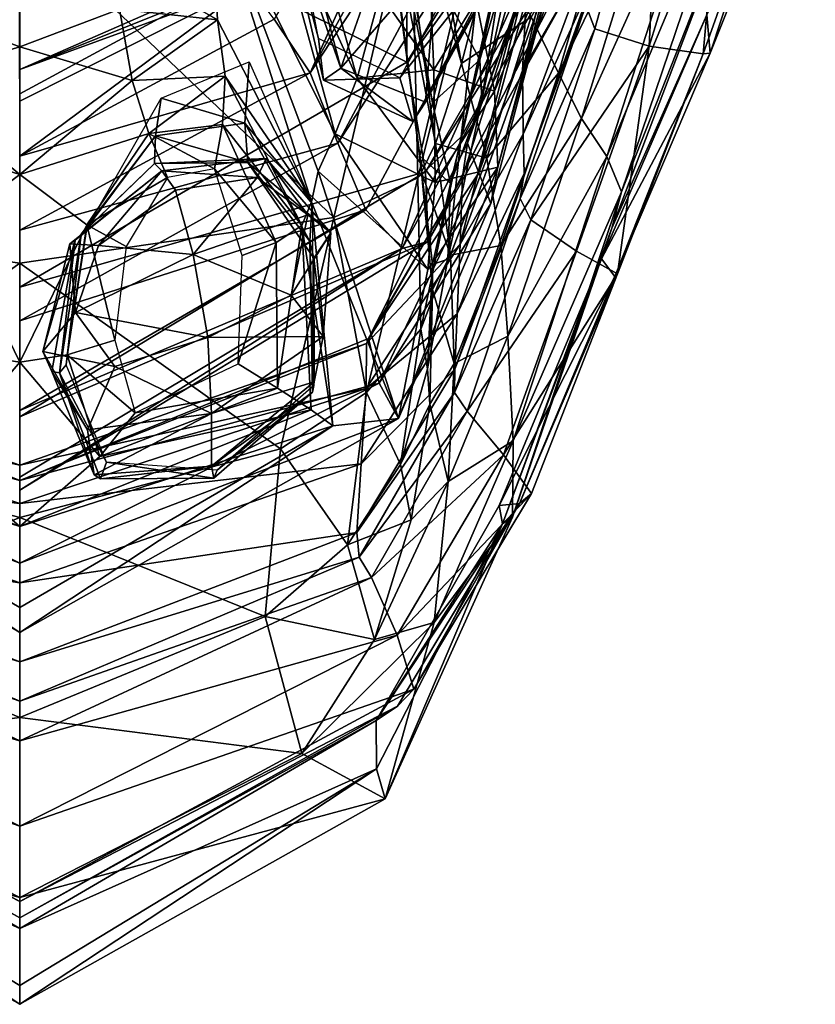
# Model space of a CAD drawing. Extents: x -76 to 76, y -20 to 79.
# Tile 7 of 175: x 0.001 to 0.506, y -19.713 to -19.088. Entities that reach past the tile are written whole.
import ezdxf

# ---------------------------------------------------------------- set-up
doc = ezdxf.new("R2010")
doc.units = 0

msp = doc.modelspace()

# ---------------------------------------------------------------- linework, layer by layer
for points in [[(0.24701, -19.11498, 25.34969), (0.49085, -18.72346, 25.36714), (0.50181, -18.76274, 25.45153)], [(0.24701, -19.11498, 25.34969), (0.24739, -18.90761, 25.17709), (0.49085, -18.72346, 25.36714)], [(0.25881, -19.18445, 25.43237), (0.24701, -19.11498, 25.34969), (0.50181, -18.76274, 25.45153)], [(0.25881, -19.18445, 25.43237), (0.50181, -18.76274, 25.45153), (0.50474, -18.79358, 25.51936)], [(0.18547, -19.1217, 25.56195), (0.37135, -18.78156, 25.58648), (0.32795, -18.80592, 25.4995)], [(0.40342, -18.79129, 25.61459), (0.37135, -18.78156, 25.58648), (0.18547, -19.1217, 25.56195)], [(0.20316, -19.16637, 25.58727), (0.40342, -18.79129, 25.61459), (0.18547, -19.1217, 25.56195)], [(0.40342, -18.79129, 25.61459), (0.20316, -19.16637, 25.58727), (0.43461, -18.81013, 25.60864)], [(0.26048, -19.22887, 25.50017), (0.25881, -19.18445, 25.43237), (0.50474, -18.79358, 25.51936)], [(0.26048, -19.22887, 25.50017), (0.50474, -18.79358, 25.51936), (0.47536, -18.81013, 25.57444)], [(0.16271, -19.08762, 25.47392), (0.18547, -19.1217, 25.56195), (0.32795, -18.80592, 25.4995)], [(0.20316, -19.16637, 25.58727), (0.22093, -19.20877, 25.57932), (0.43461, -18.81013, 25.60864)], [(0.22093, -19.20877, 25.57932), (0.24395, -19.23324, 25.54949), (0.43461, -18.81013, 25.60864)], [(0.24395, -19.23324, 25.54949), (0.26048, -19.22887, 25.50017), (0.47536, -18.81013, 25.57444)], [(0.24395, -19.23324, 25.54949), (0.47536, -18.81013, 25.57444), (0.43461, -18.81013, 25.60864)], [(0.24739, -18.90761, 25.17709), (0.24701, -19.11498, 25.34969), (0.00109, -18.99346, 25.1182)], [(0.36497, -18.92974, 26.14455), (0.36002, -19.01009, 26.09459), (0.32044, -19.12018, 26.10583)], [(0.32363, -19.05867, 26.14615), (0.36497, -18.92974, 26.14455), (0.32044, -19.12018, 26.10583)], [(0.28171, -19.11573, 26.46018), (0.2502, -18.94066, 26.49992), (0.23549, -18.94792, 26.50888)], [(0.28171, -19.11573, 26.46018), (0.30102, -19.041, 26.4601), (0.2502, -18.94066, 26.49992)], [(0.36623, -19.09381, 25.65474), (0.36067, -19.07863, 25.72214), (0.40835, -18.94311, 25.67878)], [(0.40089, -19.10475, 25.65613), (0.36623, -19.09381, 25.65474), (0.40835, -18.94311, 25.67878)], [(0.44951, -18.94776, 25.67557), (0.40089, -19.10475, 25.65613), (0.40835, -18.94311, 25.67878)], [(0.43947, -19.10907, 25.83628), (0.50631, -18.94204, 25.85011), (0.43733, -19.08482, 26.00727)], [(0.50631, -18.94204, 25.85011), (0.43947, -19.10907, 25.83628), (0.49373, -18.94487, 25.7089)], [(0.26517, -19.16665, 26.46894), (0.23549, -18.94792, 26.50888), (0.23231, -18.99534, 26.50896)], [(0.26517, -19.16665, 26.46894), (0.28171, -19.11573, 26.46018), (0.23549, -18.94792, 26.50888)], [(0.40089, -19.10475, 25.65613), (0.44951, -18.94776, 25.67557), (0.43514, -19.10958, 25.69271)], [(0.43947, -19.10907, 25.83628), (0.43514, -19.10958, 25.69271), (0.49373, -18.94487, 25.7089)], [(0.44951, -18.94776, 25.67557), (0.49373, -18.94487, 25.7089), (0.43514, -19.10958, 25.69271)], [(0.26314, -19.14067, 26.50627), (0.25527, -19.17444, 26.49152), (0.22639, -18.95634, 26.51658)], [(0.23231, -18.99534, 26.50896), (0.22639, -18.95634, 26.51658), (0.25527, -19.17444, 26.49152)], [(0.23419, -18.97014, 26.52008), (0.26314, -19.14067, 26.50627), (0.22639, -18.95634, 26.51658)], [(0.4403, -18.9683, 26.29217), (0.40773, -18.98828, 26.34442), (0.35775, -19.15065, 26.30063)], [(0.3739, -19.17491, 26.23984), (0.4403, -18.9683, 26.29217), (0.35775, -19.15065, 26.30063)], [(0.4403, -18.9683, 26.29217), (0.3739, -19.17491, 26.23984), (0.46093, -18.96772, 26.22832)], [(0.3739, -19.17491, 26.23984), (0.38321, -19.19729, 26.17482), (0.46093, -18.96772, 26.22832)], [(0.45221, -19.02215, 26.12331), (0.46093, -18.96772, 26.22832), (0.38321, -19.19729, 26.17482)], [(0.26314, -19.14067, 26.50627), (0.23419, -18.97014, 26.52008), (0.27709, -19.08275, 26.51908)], [(0.19088, -19.0998, 26.14492), (0.16893, -18.9843, 26.1425), (0.1678, -19.01287, 26.05367)], [(0.24701, -19.11498, 25.34969), (0.0011, -19.25788, 25.34093), (0.00109, -18.99346, 25.1182)], [(0.15628, -18.99616, 26.05001), (0.17788, -18.99149, 26.06011), (0.2154, -19.12505, 26.05976)], [(0.23002, -19.07157, 26.09431), (0.2154, -19.12505, 26.05976), (0.17788, -18.99149, 26.06011)], [(0.34332, -19.12188, 26.36303), (0.38061, -18.99223, 26.3903), (0.32596, -19.08619, 26.41712)], [(0.38061, -18.99223, 26.3903), (0.34332, -19.12188, 26.36303), (0.40773, -18.98828, 26.34442)], [(0.34332, -19.12188, 26.36303), (0.35775, -19.15065, 26.30063), (0.40773, -18.98828, 26.34442)], [(0.15628, -18.99616, 26.05001), (0.20133, -19.16031, 26.04972), (0.12214, -19.00183, 26.0627)], [(0.20133, -19.16031, 26.04972), (0.15628, -18.99616, 26.05001), (0.2154, -19.12505, 26.05976)], [(0.25616, -19.18471, 26.47817), (0.26517, -19.16665, 26.46894), (0.23231, -18.99534, 26.50896)], [(0.25616, -19.18471, 26.47817), (0.23231, -18.99534, 26.50896), (0.25527, -19.17444, 26.49152)], [(0.32278, -19.02359, 26.04969), (0.31187, -18.99608, 26.14326), (0.24259, -19.12492, 26.14623)], [(0.00116, -19.0236, 26.64073), (-0.24739, -19.00504, 26.62704), (-0.19834, -19.2135, 26.55992)], [(0.24971, -19.00502, 26.62703), (0.00116, -19.0236, 26.64073), (0.20067, -19.21348, 26.55991)], [(0.06091, -19.05015, 26.07547), (0.12214, -19.00183, 26.0627), (0.12661, -19.08803, 26.05135)], [(0.1865, -19.20368, 26.0505), (0.12661, -19.08803, 26.05135), (0.12214, -19.00183, 26.0627)], [(0.20133, -19.16031, 26.04972), (0.19073, -19.18423, 26.05102), (0.12214, -19.00183, 26.0627)], [(0.19073, -19.18423, 26.05102), (0.1865, -19.20368, 26.0505), (0.12214, -19.00183, 26.0627)], [(0.24971, -19.00502, 26.62703), (0.20067, -19.21348, 26.55991), (0.25394, -19.1884, 26.56062)], [(0.29841, -19.00989, 26.61135), (0.24971, -19.00502, 26.62703), (0.25394, -19.1884, 26.56062)], [(0.19399, -19.12638, 26.05883), (0.19088, -19.0998, 26.14492), (0.1678, -19.01287, 26.05367)], [(0.19399, -19.12638, 26.05883), (0.1678, -19.01287, 26.05367), (0.20497, -19.11865, 25.95016)], [(0.1678, -19.01287, 26.05367), (0.17882, -19.01853, 25.94569), (0.20497, -19.11865, 25.95016)], [(0.29841, -19.00989, 26.61135), (0.25394, -19.1884, 26.56062), (0.28144, -19.16238, 26.55521)], [(0.31294, -19.01919, 26.58806), (0.29841, -19.00989, 26.61135), (0.28144, -19.16238, 26.55521)], [(0.30268, -19.13322, 26.06051), (0.29097, -19.07603, 26.09491), (0.3345, -19.01295, 26.06042)], [(0.30268, -19.13322, 26.06051), (0.3345, -19.01295, 26.06042), (0.3419, -19.04058, 26.04776)], [(0.36002, -19.01009, 26.09459), (0.36289, -19.04672, 25.95065), (0.32044, -19.12018, 26.10583)], [(0.23172, -19.04231, 25.79635), (0.20497, -19.11865, 25.95016), (0.17882, -19.01853, 25.94569)], [(0.31469, -19.01605, 26.54081), (0.29324, -19.11338, 26.52679), (0.27709, -19.08275, 26.51908)], [(0.31294, -19.01919, 26.58806), (0.28144, -19.16238, 26.55521), (0.29462, -19.13875, 26.53984)], [(0.28546, -19.16633, 26.13386), (0.32915, -19.01483, 26.13978), (0.32363, -19.05867, 26.14615)], [(0.3357, -19.02698, 26.10461), (0.32915, -19.01483, 26.13978), (0.28546, -19.16633, 26.13386)], [(0.31469, -19.01605, 26.54081), (0.31961, -19.02198, 26.561), (0.29324, -19.11338, 26.52679)], [(0.31961, -19.02198, 26.561), (0.31294, -19.01919, 26.58806), (0.29462, -19.13875, 26.53984)], [(0.00117, -19.24253, 26.56891), (0.00116, -19.0236, 26.64073), (-0.19834, -19.2135, 26.55992)], [(0.00116, -19.0236, 26.64073), (0.00117, -19.24253, 26.56891), (0.20067, -19.21348, 26.55991)], [(0.2508, -19.15255, 26.05991), (0.32278, -19.02359, 26.04969), (0.24259, -19.12492, 26.14623)], [(0.32278, -19.02359, 26.04969), (0.2508, -19.15255, 26.05991), (0.25872, -19.14034, 25.95181)], [(0.32408, -19.02149, 25.94225), (0.32278, -19.02359, 26.04969), (0.25872, -19.14034, 25.95181)], [(0.32408, -19.02149, 25.94225), (0.25872, -19.14034, 25.95181), (0.26604, -19.04843, 25.80012)], [(0.31961, -19.02198, 26.561), (0.29462, -19.13875, 26.53984), (0.29324, -19.11338, 26.52679)], [(0.45221, -19.02215, 26.12331), (0.37708, -19.22031, 26.08531), (0.43733, -19.08482, 26.00727)], [(0.37708, -19.22031, 26.08531), (0.45221, -19.02215, 26.12331), (0.38321, -19.19729, 26.17482)], [(0.29266, -19.18519, 26.10196), (0.3357, -19.02698, 26.10461), (0.28546, -19.16633, 26.13386)], [(0.3357, -19.02698, 26.10461), (0.29266, -19.18519, 26.10196), (0.34078, -19.0514, 26.07347)], [(0.23172, -19.04231, 25.79635), (0.26604, -19.04843, 25.80012), (0.20497, -19.11865, 25.95016)], [(0.26418, -19.11981, 26.09471), (0.23002, -19.07157, 26.09431), (0.26068, -19.04027, 26.14114)], [(0.29097, -19.07603, 26.09491), (0.26418, -19.11981, 26.09471), (0.26068, -19.04027, 26.14114)], [(0.30102, -19.041, 26.4601), (0.28171, -19.11573, 26.46018), (0.32596, -19.08619, 26.41712)], [(0.30471, -19.18152, 26.04932), (0.30268, -19.13322, 26.06051), (0.3419, -19.04058, 26.04776)], [(0.30471, -19.18152, 26.04932), (0.3419, -19.04058, 26.04776), (0.34078, -19.0514, 26.07347)], [(0.06443, -19.08128, 26.05151), (0.06091, -19.05015, 26.07547), (0.12661, -19.08803, 26.05135)], [(0.26604, -19.04843, 25.80012), (0.25872, -19.14034, 25.95181), (0.20497, -19.11865, 25.95016)], [(0.36289, -19.04672, 25.95065), (0.32089, -19.1607, 25.96161), (0.32044, -19.12018, 26.10583)], [(0.36289, -19.04672, 25.95065), (0.36572, -19.0616, 25.81586), (0.32089, -19.1607, 25.96161)], [(0.14953, -19.05974, 25.40314), (0.15152, -19.05342, 25.43361), (0.0011, -19.1195, 25.39361)], [(0.15152, -19.05342, 25.43361), (0.00111, -19.13502, 25.46293), (0.0011, -19.1195, 25.39361)], [(0.00111, -19.07753, 25.45263), (0.00111, -19.13502, 25.46293), (0.15152, -19.05342, 25.43361)], [(0.29266, -19.18519, 26.10196), (0.30028, -19.20457, 26.07411), (0.34078, -19.0514, 26.07347)], [(0.30028, -19.20457, 26.07411), (0.30471, -19.18152, 26.04932), (0.34078, -19.0514, 26.07347)], [(0.14953, -19.05974, 25.40314), (0.0011, -19.1195, 25.39361), (0.14676, -19.06622, 25.39625)], [(0.28229, -19.18771, 26.14907), (0.32363, -19.05867, 26.14615), (0.28086, -19.2304, 26.1192)], [(0.32363, -19.05867, 26.14615), (0.32044, -19.12018, 26.10583), (0.28086, -19.2304, 26.1192)], [(0.28229, -19.18771, 26.14907), (0.28546, -19.16633, 26.13386), (0.32363, -19.05867, 26.14615)], [(0.36572, -19.0616, 25.81586), (0.32152, -19.1856, 25.82488), (0.32089, -19.1607, 25.96161)], [(0.36572, -19.0616, 25.81586), (0.36067, -19.07863, 25.72214), (0.32152, -19.1856, 25.82488)], [(0.14676, -19.06622, 25.39625), (0.0011, -19.13977, 25.37326), (0.00111, -19.1747, 25.45685)], [(0.0011, -19.1195, 25.39361), (0.0011, -19.13977, 25.37326), (0.14676, -19.06622, 25.39625)], [(0.16271, -19.08762, 25.47392), (0.14676, -19.06622, 25.39625), (0.00111, -19.1747, 25.45685)], [(0.00111, -19.10513, 26.05142), (-0.0622, -19.08128, 26.05151), (0.00111, -19.07328, 26.0747)], [(0.06443, -19.08128, 26.05151), (0.00111, -19.10513, 26.05142), (0.00111, -19.07328, 26.0747)], [(0.23002, -19.07157, 26.09431), (0.26418, -19.11981, 26.09471), (0.2154, -19.12505, 26.05976)], [(-0.0622, -19.08128, 26.05151), (0.00111, -19.10513, 26.05142), (-0.07029, -19.12648, 26.06414)], [(0.06443, -19.08128, 26.05151), (0.07252, -19.12648, 26.06414), (0.00111, -19.10513, 26.05142)], [(0.06443, -19.08128, 26.05151), (0.12661, -19.08803, 26.05135), (0.07252, -19.12648, 26.06414)], [(0.29097, -19.07603, 26.09491), (0.30268, -19.13322, 26.06051), (0.26418, -19.11981, 26.09471)], [(0.36067, -19.07863, 25.72214), (0.36623, -19.09381, 25.65474), (0.31891, -19.20151, 25.71304)], [(0.36067, -19.07863, 25.72214), (0.31891, -19.20151, 25.71304), (0.32152, -19.1856, 25.82488)], [(0.16271, -19.08762, 25.47392), (0.00111, -19.1747, 25.45685), (0.18547, -19.1217, 25.56195)], [(0.12661, -19.08803, 26.05135), (0.13155, -19.12387, 26.06326), (0.07252, -19.12648, 26.06414)], [(0.12661, -19.08803, 26.05135), (0.1865, -19.20368, 26.0505), (0.13155, -19.12387, 26.06326)], [(0.26314, -19.14067, 26.50627), (0.27709, -19.08275, 26.51908), (0.29324, -19.11338, 26.52679)], [(0.28171, -19.11573, 26.46018), (0.29773, -19.17591, 26.41795), (0.32596, -19.08619, 26.41712)], [(0.34332, -19.12188, 26.36303), (0.32596, -19.08619, 26.41712), (0.29773, -19.17591, 26.41795)], [(0.43947, -19.10907, 25.83628), (0.43733, -19.08482, 26.00727), (0.37061, -19.23985, 25.98656)], [(0.37708, -19.22031, 26.08531), (0.37061, -19.23985, 25.98656), (0.43733, -19.08482, 26.00727)], [(0.36623, -19.09381, 25.65474), (0.32572, -19.21513, 25.63364), (0.31891, -19.20151, 25.71304)], [(0.36623, -19.09381, 25.65474), (0.40089, -19.10475, 25.65613), (0.32572, -19.21513, 25.63364)], [(0.19088, -19.0998, 26.14492), (0.19399, -19.12638, 26.05883), (0.24259, -19.12492, 26.14623)], [(0.00111, -19.10513, 26.05142), (0.00112, -19.18615, 26.06355), (-0.07029, -19.12648, 26.06414)], [(0.07252, -19.12648, 26.06414), (0.00112, -19.18615, 26.06355), (0.00111, -19.10513, 26.05142)], [(0.40089, -19.10475, 25.65613), (0.35464, -19.23489, 25.63859), (0.32572, -19.21513, 25.63364)], [(0.35464, -19.23489, 25.63859), (0.40089, -19.10475, 25.65613), (0.38071, -19.24945, 25.67728)], [(0.40089, -19.10475, 25.65613), (0.43514, -19.10958, 25.69271), (0.38071, -19.24945, 25.67728)], [(0.37892, -19.25094, 25.82046), (0.43947, -19.10907, 25.83628), (0.37061, -19.23985, 25.98656)], [(0.43947, -19.10907, 25.83628), (0.37892, -19.25094, 25.82046), (0.43514, -19.10958, 25.69271)], [(0.37892, -19.25094, 25.82046), (0.38071, -19.24945, 25.67728), (0.43514, -19.10958, 25.69271)], [(0.24701, -19.11498, 25.34969), (0.25881, -19.18445, 25.43237), (0.0011, -19.25788, 25.34093)], [(0.09091, -19.1377, 26.14056), (0.14678, -19.11462, 26.14145), (0.14403, -19.15361, 26.06446)], [(0.14403, -19.15361, 26.06446), (0.14678, -19.11462, 26.14145), (0.18689, -19.20459, 26.14827)], [(0.19399, -19.12638, 26.05883), (0.20497, -19.11865, 25.95016), (0.2508, -19.15255, 26.05991)], [(0.20497, -19.11865, 25.95016), (0.25872, -19.14034, 25.95181), (0.2508, -19.15255, 26.05991)], [(0.27463, -19.19192, 26.50366), (0.26314, -19.14067, 26.50627), (0.29324, -19.11338, 26.52679)], [(0.28171, -19.11573, 26.46018), (0.26517, -19.16665, 26.46894), (0.29773, -19.17591, 26.41795)], [(0.27463, -19.19192, 26.50366), (0.29324, -19.11338, 26.52679), (0.29462, -19.13875, 26.53984)], [(0.20316, -19.16637, 25.58727), (0.18547, -19.1217, 25.56195), (0.00111, -19.22159, 25.55307)], [(0.00111, -19.1747, 25.45685), (0.00111, -19.22159, 25.55307), (0.18547, -19.1217, 25.56195)], [(0.08315, -19.1602, 26.09826), (0.07252, -19.12648, 26.06414), (0.13155, -19.12387, 26.06326)], [(0.12986, -19.15453, 26.09752), (0.08315, -19.1602, 26.09826), (0.13155, -19.12387, 26.06326)], [(0.12986, -19.15453, 26.09752), (0.13155, -19.12387, 26.06326), (0.18034, -19.21871, 26.06115)], [(0.1865, -19.20368, 26.0505), (0.18034, -19.21871, 26.06115), (0.13155, -19.12387, 26.06326)], [(0.19399, -19.12638, 26.05883), (0.2508, -19.15255, 26.05991), (0.24259, -19.12492, 26.14623)], [(0.20133, -19.16031, 26.04972), (0.2154, -19.12505, 26.05976), (0.26495, -19.19131, 26.06037)], [(0.26418, -19.11981, 26.09471), (0.26495, -19.19131, 26.06037), (0.2154, -19.12505, 26.05976)], [(0.30268, -19.13322, 26.06051), (0.26495, -19.19131, 26.06037), (0.26418, -19.11981, 26.09471)], [(0.28086, -19.2304, 26.1192), (0.32044, -19.12018, 26.10583), (0.32089, -19.1607, 25.96161)], [(0.30654, -19.23139, 26.36098), (0.34332, -19.12188, 26.36303), (0.29773, -19.17591, 26.41795)], [(0.34332, -19.12188, 26.36303), (0.30654, -19.23139, 26.36098), (0.35775, -19.15065, 26.30063)], [(-0.08091, -19.1602, 26.09827), (-0.07029, -19.12648, 26.06414), (0.00112, -19.18615, 26.06355)], [(0.07252, -19.12648, 26.06414), (0.08315, -19.1602, 26.09826), (0.00112, -19.18615, 26.06355)], [(0.09091, -19.1377, 26.14056), (0.08743, -19.16171, 26.06017), (0.04395, -19.21988, 26.14272)], [(0.08743, -19.16171, 26.06017), (0.09091, -19.1377, 26.14056), (0.14403, -19.15361, 26.06446)], [(0.30268, -19.13322, 26.06051), (0.30471, -19.18152, 26.04932), (0.26495, -19.19131, 26.06037)], [(0.26314, -19.14067, 26.50627), (0.27463, -19.19192, 26.50366), (0.25527, -19.17444, 26.49152)], [(0.27292, -19.24002, 26.50397), (0.27463, -19.19192, 26.50366), (0.29462, -19.13875, 26.53984)], [(0.27292, -19.24002, 26.50397), (0.29462, -19.13875, 26.53984), (0.28144, -19.16238, 26.55521)], [(0.30654, -19.23139, 26.36098), (0.3111, -19.28895, 26.29175), (0.35775, -19.15065, 26.30063)], [(0.3739, -19.17491, 26.23984), (0.35775, -19.15065, 26.30063), (0.3111, -19.28895, 26.29175)], [(0.08315, -19.1602, 26.09826), (0.12986, -19.15453, 26.09752), (0.12484, -19.1826, 26.14295)], [(0.08743, -19.16171, 26.06017), (0.14403, -19.15361, 26.06446), (0.14607, -19.17873, 25.98482)], [(0.12986, -19.15453, 26.09752), (0.16396, -19.22935, 26.09593), (0.12484, -19.1826, 26.14295)], [(0.16396, -19.22935, 26.09593), (0.12986, -19.15453, 26.09752), (0.18034, -19.21871, 26.06115)], [(0.18538, -19.22862, 26.06744), (0.14403, -19.15361, 26.06446), (0.18689, -19.20459, 26.14827)], [(0.14403, -19.15361, 26.06446), (0.18538, -19.22862, 26.06744), (0.14607, -19.17873, 25.98482)], [(-0.04144, -19.2183, 26.09864), (-0.08091, -19.1602, 26.09827), (0.00112, -19.18615, 26.06355)], [(0.08315, -19.1602, 26.09826), (0.04368, -19.2183, 26.09864), (0.00112, -19.18615, 26.06355)], [(0.08743, -19.16171, 26.06017), (0.08669, -19.17927, 25.97639), (0.04005, -19.22419, 26.05691)], [(0.08743, -19.16171, 26.06017), (0.04005, -19.22419, 26.05691), (0.04395, -19.21988, 26.14272)], [(0.08315, -19.1602, 26.09826), (0.09504, -19.18818, 26.14313), (0.04368, -19.2183, 26.09864)], [(0.09504, -19.18818, 26.14313), (0.08315, -19.1602, 26.09826), (0.12484, -19.1826, 26.14295)], [(0.08669, -19.17927, 25.97639), (0.08743, -19.16171, 26.06017), (0.14607, -19.17873, 25.98482)], [(0.20133, -19.16031, 26.04972), (0.26027, -19.24669, 26.0502), (0.19073, -19.18423, 26.05102)], [(0.26027, -19.24669, 26.0502), (0.20133, -19.16031, 26.04972), (0.26495, -19.19131, 26.06037)], [(0.25586, -19.28442, 26.50623), (0.28144, -19.16238, 26.55521), (0.25394, -19.1884, 26.56062)], [(0.25586, -19.28442, 26.50623), (0.27292, -19.24002, 26.50397), (0.28144, -19.16238, 26.55521)], [(0.27888, -19.27485, 25.97527), (0.28086, -19.2304, 26.1192), (0.32089, -19.1607, 25.96161)], [(0.27888, -19.27485, 25.97527), (0.32089, -19.1607, 25.96161), (0.32152, -19.1856, 25.82488)], [(0.20316, -19.16637, 25.58727), (0.00111, -19.27918, 25.57998), (0.22093, -19.20877, 25.57932)], [(0.00111, -19.27918, 25.57998), (0.20316, -19.16637, 25.58727), (0.00111, -19.22159, 25.55307)], [(0.29266, -19.18519, 26.10196), (0.28546, -19.16633, 26.13386), (0.22261, -19.29046, 26.13622)], [(0.28546, -19.16633, 26.13386), (0.28229, -19.18771, 26.14907), (0.22261, -19.29046, 26.13622)], [(0.26517, -19.16665, 26.46894), (0.25616, -19.18471, 26.47817), (0.27463, -19.2375, 26.43075)], [(0.26517, -19.16665, 26.46894), (0.27463, -19.2375, 26.43075), (0.29773, -19.17591, 26.41795)], [(0.25616, -19.18471, 26.47817), (0.25527, -19.17444, 26.49152), (0.26316, -19.24334, 26.47658)], [(0.27463, -19.19192, 26.50366), (0.26316, -19.24334, 26.47658), (0.25527, -19.17444, 26.49152)], [(0.31438, -19.35535, 26.21301), (0.3739, -19.17491, 26.23984), (0.3111, -19.28895, 26.29175)], [(0.3739, -19.17491, 26.23984), (0.31438, -19.35535, 26.21301), (0.38321, -19.19729, 26.17482)], [(0.08669, -19.17927, 25.97639), (0.03634, -19.22786, 25.9695), (0.04005, -19.22419, 26.05691)], [(0.08669, -19.17927, 25.97639), (0.0914, -19.18389, 25.8858), (0.03634, -19.22786, 25.9695)], [(0.0914, -19.18389, 25.8858), (0.08669, -19.17927, 25.97639), (0.1577, -19.17613, 25.89989)], [(0.08669, -19.17927, 25.97639), (0.14607, -19.17873, 25.98482), (0.1577, -19.17613, 25.89989)], [(0.0914, -19.18389, 25.8858), (0.1577, -19.17613, 25.89989), (0.15183, -19.18813, 25.85231)], [(0.19859, -19.22323, 25.90951), (0.1577, -19.17613, 25.89989), (0.14607, -19.17873, 25.98482)], [(0.18538, -19.22862, 26.06744), (0.18793, -19.23929, 25.98754), (0.14607, -19.17873, 25.98482)], [(0.18793, -19.23929, 25.98754), (0.19859, -19.22323, 25.90951), (0.14607, -19.17873, 25.98482)], [(0.18414, -19.21195, 25.84926), (0.15183, -19.18813, 25.85231), (0.1577, -19.17613, 25.89989)], [(0.19859, -19.22323, 25.90951), (0.18414, -19.21195, 25.84926), (0.1577, -19.17613, 25.89989)], [(0.30471, -19.18152, 26.04932), (0.30028, -19.20457, 26.07411), (0.2416, -19.34114, 26.06336)], [(0.26027, -19.24669, 26.0502), (0.30471, -19.18152, 26.04932), (0.2416, -19.34114, 26.06336)], [(0.30471, -19.18152, 26.04932), (0.26027, -19.24669, 26.0502), (0.26495, -19.19131, 26.06037)], [(0.30654, -19.23139, 26.36098), (0.29773, -19.17591, 26.41795), (0.27463, -19.2375, 26.43075)], [(-0.04144, -19.2183, 26.09864), (0.00112, -19.18615, 26.06355), (0.00112, -19.3054, 26.07694)], [(0.25881, -19.18445, 25.43237), (0.00111, -19.34012, 25.42835), (0.0011, -19.25788, 25.34093)], [(0.25881, -19.18445, 25.43237), (0.26048, -19.22887, 25.50017), (0.00111, -19.34012, 25.42835)], [(0.00112, -19.3054, 26.07694), (0.00112, -19.18615, 26.06355), (0.04368, -19.2183, 26.09864)], [(0.0914, -19.18389, 25.8858), (0.03299, -19.23021, 25.87892), (0.03634, -19.22786, 25.9695)], [(0.03299, -19.23021, 25.87892), (0.0914, -19.18389, 25.8858), (0.05108, -19.23136, 25.83868)], [(0.09504, -19.18818, 26.14313), (0.0687, -19.232, 26.14329), (0.04368, -19.2183, 26.09864)], [(0.0914, -19.18389, 25.8858), (0.10011, -19.19625, 25.82304), (0.05108, -19.23136, 25.83868)], [(0.10011, -19.19625, 25.82304), (0.0914, -19.18389, 25.8858), (0.15183, -19.18813, 25.85231)], [(0.11134, -19.23698, 25.82273), (0.10011, -19.19625, 25.82304), (0.15183, -19.18813, 25.85231)], [(0.18414, -19.21195, 25.84926), (0.11134, -19.23698, 25.82273), (0.15183, -19.18813, 25.85231)], [(0.16396, -19.22935, 26.09593), (0.14247, -19.2378, 26.14277), (0.12484, -19.1826, 26.14295)], [(0.1865, -19.20368, 26.0505), (0.19073, -19.18423, 26.05102), (0.2416, -19.34114, 26.06336)], [(0.26027, -19.24669, 26.0502), (0.2416, -19.34114, 26.06336), (0.19073, -19.18423, 26.05102)], [(0.28229, -19.18771, 26.14907), (0.2213, -19.29358, 26.16054), (0.22261, -19.29046, 26.13622)], [(0.28229, -19.18771, 26.14907), (0.28086, -19.2304, 26.1192), (0.2213, -19.29358, 26.16054)], [(0.22932, -19.31879, 26.1048), (0.29266, -19.18519, 26.10196), (0.22261, -19.29046, 26.13622)], [(0.29266, -19.18519, 26.10196), (0.22932, -19.31879, 26.1048), (0.30028, -19.20457, 26.07411)], [(0.25616, -19.18471, 26.47817), (0.26313, -19.25928, 26.45063), (0.27463, -19.2375, 26.43075)], [(0.26313, -19.25928, 26.45063), (0.25616, -19.18471, 26.47817), (0.26316, -19.24334, 26.47658)], [(0.27733, -19.30989, 25.83698), (0.27888, -19.27485, 25.97527), (0.32152, -19.1856, 25.82488)], [(0.27733, -19.30989, 25.83698), (0.32152, -19.1856, 25.82488), (0.31891, -19.20151, 25.71304)], [(0.2213, -19.32477, 26.50614), (0.25394, -19.1884, 26.56062), (0.20067, -19.21348, 26.55991)], [(0.2213, -19.32477, 26.50614), (0.25586, -19.28442, 26.50623), (0.25394, -19.1884, 26.56062)], [(0.27463, -19.19192, 26.50366), (0.27292, -19.24002, 26.50397), (0.26316, -19.24334, 26.47658)], [(0.10011, -19.19625, 25.82304), (0.11134, -19.23698, 25.82273), (0.05108, -19.23136, 25.83868)], [(0.31438, -19.35535, 26.21301), (0.314, -19.40397, 26.12936), (0.38321, -19.19729, 26.17482)], [(0.37708, -19.22031, 26.08531), (0.38321, -19.19729, 26.17482), (0.314, -19.40397, 26.12936)], [(0.1865, -19.20368, 26.0505), (0.20004, -19.34583, 26.05142), (0.18034, -19.21871, 26.06115)], [(0.18538, -19.22862, 26.06744), (0.18689, -19.20459, 26.14827), (0.18792, -19.32022, 26.15429)], [(0.20004, -19.34583, 26.05142), (0.1865, -19.20368, 26.0505), (0.2416, -19.34114, 26.06336)], [(0.22932, -19.31879, 26.1048), (0.2416, -19.34114, 26.06336), (0.30028, -19.20457, 26.07411)], [(0.27718, -19.32463, 25.70341), (0.27733, -19.30989, 25.83698), (0.31891, -19.20151, 25.71304)], [(0.27718, -19.32463, 25.70341), (0.31891, -19.20151, 25.71304), (0.32572, -19.21513, 25.63364)], [(0.24395, -19.23324, 25.54949), (0.22093, -19.20877, 25.57932), (0.00111, -19.33617, 25.57157)], [(0.00111, -19.27918, 25.57998), (0.00111, -19.33617, 25.57157), (0.22093, -19.20877, 25.57932)], [(0.11134, -19.23698, 25.82273), (0.18414, -19.21195, 25.84926), (0.17341, -19.2628, 25.87253)], [(0.18414, -19.21195, 25.84926), (0.19859, -19.22323, 25.90951), (0.17341, -19.2628, 25.87253)], [(0.00117, -19.24253, 26.56891), (-0.19834, -19.2135, 26.55992), (-0.16438, -19.36051, 26.50323)], [(-0.02905, -19.30078, 26.09909), (-0.04144, -19.2183, 26.09864), (0.00112, -19.3054, 26.07694)], [(0.03129, -19.30078, 26.09909), (0.00112, -19.3054, 26.07694), (0.04368, -19.2183, 26.09864)], [(0.16672, -19.3605, 26.50322), (0.20067, -19.21348, 26.55991), (0.00117, -19.24253, 26.56891)], [(0.03129, -19.30078, 26.09909), (0.04368, -19.2183, 26.09864), (0.06146, -19.29154, 26.14339)], [(0.04368, -19.2183, 26.09864), (0.0687, -19.232, 26.14329), (0.06146, -19.29154, 26.14339)], [(0.16396, -19.22935, 26.09593), (0.18034, -19.21871, 26.06115), (0.16489, -19.32203, 26.09513)], [(0.18034, -19.21871, 26.06115), (0.1862, -19.33578, 26.0604), (0.16489, -19.32203, 26.09513)], [(0.16672, -19.3605, 26.50322), (0.2213, -19.32477, 26.50614), (0.20067, -19.21348, 26.55991)], [(0.20004, -19.34583, 26.05142), (0.1862, -19.33578, 26.0604), (0.18034, -19.21871, 26.06115)], [(0.28524, -19.3365, 25.61132), (0.27718, -19.32463, 25.70341), (0.32572, -19.21513, 25.63364)], [(0.28524, -19.3365, 25.61132), (0.32572, -19.21513, 25.63364), (0.35464, -19.23489, 25.63859)], [(0.02635, -19.3123, 26.05699), (0.03058, -19.30722, 26.1451), (0.04005, -19.22419, 26.05691)], [(0.02635, -19.3123, 26.05699), (0.04005, -19.22419, 26.05691), (0.03634, -19.22786, 25.9695)], [(0.03058, -19.30722, 26.1451), (0.04395, -19.21988, 26.14272), (0.04005, -19.22419, 26.05691)], [(0.19859, -19.22323, 25.90951), (0.19377, -19.28921, 25.91449), (0.17341, -19.2628, 25.87253)], [(0.19859, -19.22323, 25.90951), (0.18793, -19.23929, 25.98754), (0.19377, -19.28921, 25.91449)], [(0.30759, -19.40823, 26.0435), (0.37708, -19.22031, 26.08531), (0.314, -19.40397, 26.12936)], [(0.37708, -19.22031, 26.08531), (0.30759, -19.40823, 26.0435), (0.37061, -19.23985, 25.98656)], [(0.26048, -19.22887, 25.50017), (0.00111, -19.38666, 25.49816), (0.00111, -19.34012, 25.42835)], [(0.26048, -19.22887, 25.50017), (0.24395, -19.23324, 25.54949), (0.00111, -19.38666, 25.49816)], [(0.01574, -19.29876, 25.89096), (0.02157, -19.31145, 25.97142), (0.03634, -19.22786, 25.9695)], [(0.03299, -19.23021, 25.87892), (0.01574, -19.29876, 25.89096), (0.03634, -19.22786, 25.9695)], [(0.01574, -19.29876, 25.89096), (0.03299, -19.23021, 25.87892), (0.03645, -19.27401, 25.83495)], [(0.02157, -19.31145, 25.97142), (0.02635, -19.3123, 26.05699), (0.03634, -19.22786, 25.9695)], [(0.03299, -19.23021, 25.87892), (0.05108, -19.23136, 25.83868), (0.03645, -19.27401, 25.83495)], [(0.11134, -19.23698, 25.82273), (0.03645, -19.27401, 25.83495), (0.05108, -19.23136, 25.83868)], [(0.16396, -19.22935, 26.09593), (0.16489, -19.32203, 26.09513), (0.13984, -19.30644, 26.14274)], [(0.14247, -19.2378, 26.14277), (0.16396, -19.22935, 26.09593), (0.13984, -19.30644, 26.14274)], [(0.18538, -19.22862, 26.06744), (0.18698, -19.32455, 26.0678), (0.18793, -19.23929, 25.98754)], [(0.18698, -19.32455, 26.0678), (0.18538, -19.22862, 26.06744), (0.18792, -19.32022, 26.15429)], [(0.28086, -19.2304, 26.1192), (0.27888, -19.27485, 25.97527), (0.22115, -19.32228, 26.14094)], [(0.28086, -19.2304, 26.1192), (0.22115, -19.32228, 26.14094), (0.2213, -19.29358, 26.16054)], [(0.277, -19.30636, 26.37898), (0.30654, -19.23139, 26.36098), (0.27463, -19.2375, 26.43075)], [(0.30654, -19.23139, 26.36098), (0.277, -19.30636, 26.37898), (0.3111, -19.28895, 26.29175)], [(0.24395, -19.23324, 25.54949), (0.00111, -19.3786, 25.54464), (0.00111, -19.38666, 25.49816)], [(0.00111, -19.3786, 25.54464), (0.24395, -19.23324, 25.54949), (0.00111, -19.33617, 25.57157)], [(0.11134, -19.23698, 25.82273), (0.12048, -19.28972, 25.86118), (0.03645, -19.27401, 25.83495)], [(0.12048, -19.28972, 25.86118), (0.11134, -19.23698, 25.82273), (0.17341, -19.2628, 25.87253)], [(0.277, -19.30636, 26.37898), (0.27463, -19.2375, 26.43075), (0.26313, -19.25928, 26.45063)], [(0.30828, -19.36435, 25.62353), (0.28524, -19.3365, 25.61132), (0.35464, -19.23489, 25.63859)], [(0.30828, -19.36435, 25.62353), (0.35464, -19.23489, 25.63859), (0.38071, -19.24945, 25.67728)], [(0.00117, -19.40415, 26.50892), (0.00117, -19.24253, 26.56891), (-0.16438, -19.36051, 26.50323)], [(0.00117, -19.40415, 26.50892), (0.16672, -19.3605, 26.50322), (0.00117, -19.24253, 26.56891)], [(0.18698, -19.32455, 26.0678), (0.1882, -19.31789, 25.98624), (0.18793, -19.23929, 25.98754)], [(0.18793, -19.23929, 25.98754), (0.1882, -19.31789, 25.98624), (0.19377, -19.28921, 25.91449)], [(0.27292, -19.24002, 26.50397), (0.25586, -19.28442, 26.50623), (0.26002, -19.30978, 26.461)], [(0.27292, -19.24002, 26.50397), (0.26002, -19.30978, 26.461), (0.26316, -19.24334, 26.47658)], [(0.26313, -19.25928, 26.45063), (0.26316, -19.24334, 26.47658), (0.26002, -19.30978, 26.461)], [(0.30759, -19.40823, 26.0435), (0.3056, -19.39641, 25.9544), (0.37061, -19.23985, 25.98656)], [(0.37892, -19.25094, 25.82046), (0.37061, -19.23985, 25.98656), (0.3056, -19.39641, 25.9544)], [(0.32611, -19.38896, 25.66688), (0.30828, -19.36435, 25.62353), (0.38071, -19.24945, 25.67728)], [(0.3185, -19.39522, 25.79875), (0.32611, -19.38896, 25.66688), (0.38071, -19.24945, 25.67728)], [(0.37892, -19.25094, 25.82046), (0.3185, -19.39522, 25.79875), (0.38071, -19.24945, 25.67728)], [(0.3185, -19.39522, 25.79875), (0.37892, -19.25094, 25.82046), (0.3056, -19.39641, 25.9544)], [(0.12048, -19.28972, 25.86118), (0.17341, -19.2628, 25.87253), (0.19377, -19.28921, 25.91449)], [(0.26144, -19.3322, 26.4159), (0.26313, -19.25928, 26.45063), (0.26002, -19.30978, 26.461)], [(0.26144, -19.3322, 26.4159), (0.277, -19.30636, 26.37898), (0.26313, -19.25928, 26.45063)], [(0.01574, -19.29876, 25.89096), (0.03645, -19.27401, 25.83495), (0.06161, -19.30831, 25.86519)], [(0.12048, -19.28972, 25.86118), (0.06161, -19.30831, 25.86519), (0.03645, -19.27401, 25.83495)], [(0.27888, -19.27485, 25.97527), (0.21792, -19.37004, 25.99872), (0.22115, -19.32228, 26.14094)], [(0.27888, -19.27485, 25.97527), (0.27733, -19.30989, 25.83698), (0.21792, -19.37004, 25.99872)], [(0.25586, -19.28442, 26.50623), (0.2213, -19.32477, 26.50614), (0.243, -19.37036, 26.44583)], [(0.25586, -19.28442, 26.50623), (0.243, -19.37036, 26.44583), (0.26002, -19.30978, 26.461)], [(0.00114, -19.38066, 26.17052), (-0.22032, -19.29047, 26.13623), (-0.22706, -19.31879, 26.10481)], [(-0.21901, -19.29358, 26.16055), (-0.22032, -19.29047, 26.13623), (0.00114, -19.38066, 26.17052)], [(0.00114, -19.37079, 26.19428), (-0.21901, -19.29358, 26.16055), (0.00114, -19.38066, 26.17052)], [(-0.21901, -19.29358, 26.16055), (0.00114, -19.37079, 26.19428), (-0.21886, -19.32229, 26.14095)], [(0.00114, -19.38066, 26.17052), (0.22261, -19.29046, 26.13622), (0.2213, -19.29358, 26.16054)], [(0.22932, -19.31879, 26.1048), (0.22261, -19.29046, 26.13622), (0.00114, -19.38066, 26.17052)], [(0.00114, -19.37079, 26.19428), (0.00114, -19.38066, 26.17052), (0.2213, -19.29358, 26.16054)], [(0.00114, -19.37079, 26.19428), (0.2213, -19.29358, 26.16054), (0.22115, -19.32228, 26.14094)], [(0.03129, -19.30078, 26.09909), (0.06146, -19.29154, 26.14339), (0.07447, -19.33764, 26.14334)], [(0.12048, -19.28972, 25.86118), (0.12293, -19.33809, 25.91467), (0.06161, -19.30831, 25.86519)], [(0.12293, -19.33809, 25.91467), (0.12048, -19.28972, 25.86118), (0.19377, -19.28921, 25.91449)], [(0.12293, -19.33809, 25.91467), (0.19377, -19.28921, 25.91449), (0.1882, -19.31789, 25.98624)], [(0.31438, -19.35535, 26.21301), (0.3111, -19.28895, 26.29175), (0.27326, -19.38135, 26.31376)], [(0.277, -19.30636, 26.37898), (0.27326, -19.38135, 26.31376), (0.3111, -19.28895, 26.29175)], [(-0.02905, -19.30078, 26.09909), (0.00112, -19.3054, 26.07694), (-0.04982, -19.3654, 26.09876)], [(0.03129, -19.30078, 26.09909), (0.05207, -19.3654, 26.09875), (0.00112, -19.3054, 26.07694)], [(0.01574, -19.29876, 25.89096), (0.0442, -19.34842, 25.90764), (0.02157, -19.31145, 25.97142)], [(0.0442, -19.34842, 25.90764), (0.01574, -19.29876, 25.89096), (0.06161, -19.30831, 25.86519)], [(0.05207, -19.3654, 26.09875), (0.03129, -19.30078, 26.09909), (0.07447, -19.33764, 26.14334)], [(0.00112, -19.3054, 26.07694), (0.00112, -19.40994, 26.06514), (-0.04982, -19.3654, 26.09876)], [(0.05207, -19.3654, 26.09875), (0.00112, -19.40994, 26.06514), (0.00112, -19.3054, 26.07694)], [(0.07447, -19.33764, 26.14334), (0.13984, -19.30644, 26.14274), (0.16489, -19.32203, 26.09513)], [(0.277, -19.30636, 26.37898), (0.26144, -19.3322, 26.4159), (0.27326, -19.38135, 26.31376)], [(0.02635, -19.3123, 26.05699), (0.02157, -19.31145, 25.97142), (0.0484, -19.37699, 25.97737)], [(0.0442, -19.34842, 25.90764), (0.0484, -19.37699, 25.97737), (0.02157, -19.31145, 25.97142)], [(0.03058, -19.30722, 26.1451), (0.02635, -19.3123, 26.05699), (0.05629, -19.36891, 26.14827)], [(0.02635, -19.3123, 26.05699), (0.0524, -19.37947, 26.05968), (0.05629, -19.36891, 26.14827)], [(0.0524, -19.37947, 26.05968), (0.02635, -19.3123, 26.05699), (0.0484, -19.37699, 25.97737)], [(0.12293, -19.33809, 25.91467), (0.0442, -19.34842, 25.90764), (0.06161, -19.30831, 25.86519)], [(0.27733, -19.30989, 25.83698), (0.27718, -19.32463, 25.70341), (0.21519, -19.4137, 25.85981)], [(0.27733, -19.30989, 25.83698), (0.21519, -19.4137, 25.85981), (0.21792, -19.37004, 25.99872)], [(0.26144, -19.3322, 26.4159), (0.26002, -19.30978, 26.461), (0.243, -19.37036, 26.44583)], [(0.00113, -19.43307, 26.13924), (-0.22706, -19.31879, 26.10481), (-0.23935, -19.34115, 26.06337)], [(0.00113, -19.43307, 26.13924), (0.00114, -19.38066, 26.17052), (-0.22706, -19.31879, 26.10481)], [(0.00113, -19.43307, 26.13924), (0.22932, -19.31879, 26.1048), (0.00114, -19.38066, 26.17052)], [(0.22932, -19.31879, 26.1048), (0.00113, -19.43307, 26.13924), (0.2416, -19.34114, 26.06336)], [(0.12282, -19.37147, 25.98258), (0.1882, -19.31789, 25.98624), (0.18698, -19.32455, 26.0678)], [(0.12282, -19.37147, 25.98258), (0.12293, -19.33809, 25.91467), (0.1882, -19.31789, 25.98624)], [(0.00114, -19.37079, 26.19428), (0.00114, -19.39526, 26.17384), (-0.21886, -19.32229, 26.14095)], [(-0.21558, -19.37005, 25.99873), (-0.21886, -19.32229, 26.14095), (0.00114, -19.39526, 26.17384)], [(0.00114, -19.39526, 26.17384), (0.22115, -19.32228, 26.14094), (0.21792, -19.37004, 25.99872)], [(0.00114, -19.39526, 26.17384), (0.00114, -19.37079, 26.19428), (0.22115, -19.32228, 26.14094)], [(0.05207, -19.3654, 26.09875), (0.07447, -19.33764, 26.14334), (0.16489, -19.32203, 26.09513)], [(0.05207, -19.3654, 26.09875), (0.16489, -19.32203, 26.09513), (0.1862, -19.33578, 26.0604)], [(0.1243, -19.3792, 26.06425), (0.12282, -19.37147, 25.98258), (0.18698, -19.32455, 26.0678)], [(0.1243, -19.3792, 26.06425), (0.18698, -19.32455, 26.0678), (0.12656, -19.37411, 26.15281)], [(0.18698, -19.32455, 26.0678), (0.18792, -19.32022, 26.15429), (0.12656, -19.37411, 26.15281)], [(0.2213, -19.32477, 26.50614), (0.16672, -19.3605, 26.50322), (0.20923, -19.4215, 26.43556)], [(0.2213, -19.32477, 26.50614), (0.20923, -19.4215, 26.43556), (0.243, -19.37036, 26.44583)], [(0.27718, -19.32463, 25.70341), (0.21662, -19.42925, 25.69929), (0.21519, -19.4137, 25.85981)], [(0.27718, -19.32463, 25.70341), (0.28524, -19.3365, 25.61132), (0.21662, -19.42925, 25.69929)], [(-0.1978, -19.34584, 26.05142), (-0.18396, -19.33579, 26.06041), (0.00112, -19.40994, 26.06514)], [(-0.04982, -19.3654, 26.09876), (0.00112, -19.40994, 26.06514), (-0.18396, -19.33579, 26.06041)], [(0.00112, -19.40994, 26.06514), (0.1862, -19.33578, 26.0604), (0.20004, -19.34583, 26.05142)], [(0.00112, -19.40994, 26.06514), (0.05207, -19.3654, 26.09875), (0.1862, -19.33578, 26.0604)], [(0.0442, -19.34842, 25.90764), (0.12293, -19.33809, 25.91467), (0.0484, -19.37699, 25.97737)], [(0.12293, -19.33809, 25.91467), (0.12282, -19.37147, 25.98258), (0.0484, -19.37699, 25.97737)], [(0.28524, -19.3365, 25.61132), (0.22444, -19.44217, 25.59181), (0.21662, -19.42925, 25.69929)], [(0.28524, -19.3365, 25.61132), (0.30828, -19.36435, 25.62353), (0.22444, -19.44217, 25.59181)], [(0.24968, -19.40557, 26.37427), (0.26144, -19.3322, 26.4159), (0.243, -19.37036, 26.44583)], [(0.26144, -19.3322, 26.4159), (0.24968, -19.40557, 26.37427), (0.27326, -19.38135, 26.31376)], [(0.00112, -19.47721, 26.08907), (0.00113, -19.43307, 26.13924), (-0.23935, -19.34115, 26.06337)], [(0.00112, -19.47721, 26.08907), (-0.23935, -19.34115, 26.06337), (-0.1978, -19.34584, 26.05142)], [(0.00113, -19.43307, 26.13924), (0.00112, -19.47721, 26.08907), (0.2416, -19.34114, 26.06336)], [(0.20004, -19.34583, 26.05142), (0.2416, -19.34114, 26.06336), (0.00112, -19.47721, 26.08907)], [(0.00112, -19.46121, 26.06012), (-0.1978, -19.34584, 26.05142), (0.00112, -19.40994, 26.06514)], [(0.00112, -19.46121, 26.06012), (0.00112, -19.47721, 26.08907), (-0.1978, -19.34584, 26.05142)], [(0.00112, -19.46121, 26.06012), (0.00112, -19.40994, 26.06514), (0.20004, -19.34583, 26.05142)], [(0.00112, -19.46121, 26.06012), (0.20004, -19.34583, 26.05142), (0.00112, -19.47721, 26.08907)], [(0.31438, -19.35535, 26.21301), (0.26436, -19.47074, 26.22837), (0.314, -19.40397, 26.12936)], [(0.26436, -19.47074, 26.22837), (0.31438, -19.35535, 26.21301), (0.27326, -19.38135, 26.31376)], [(0.00117, -19.40415, 26.50892), (-0.16438, -19.36051, 26.50323), (-0.15454, -19.46697, 26.42473)], [(0.16672, -19.3605, 26.50322), (0.00117, -19.40415, 26.50892), (0.15688, -19.46696, 26.42472)], [(0.16672, -19.3605, 26.50322), (0.15688, -19.46696, 26.42472), (0.20923, -19.4215, 26.43556)], [(0.0524, -19.37947, 26.05968), (0.1243, -19.3792, 26.06425), (0.05629, -19.36891, 26.14827)], [(0.1243, -19.3792, 26.06425), (0.12656, -19.37411, 26.15281), (0.05629, -19.36891, 26.14827)], [(0.30828, -19.36435, 25.62353), (0.24089, -19.47887, 25.61092), (0.22444, -19.44217, 25.59181)], [(0.30828, -19.36435, 25.62353), (0.32611, -19.38896, 25.66688), (0.24089, -19.47887, 25.61092)], [(0.00116, -19.44559, 26.04825), (-0.21558, -19.37005, 25.99873), (0.00114, -19.39526, 26.17384)], [(-0.21558, -19.37005, 25.99873), (0.00116, -19.44559, 26.04825), (-0.21282, -19.41371, 25.85982)], [(0.00116, -19.44559, 26.04825), (0.00114, -19.39526, 26.17384), (0.21792, -19.37004, 25.99872)], [(0.00116, -19.44559, 26.04825), (0.21792, -19.37004, 25.99872), (0.21519, -19.4137, 25.85981)], [(0.0524, -19.37947, 26.05968), (0.0484, -19.37699, 25.97737), (0.12282, -19.37147, 25.98258)], [(0.1243, -19.3792, 26.06425), (0.0524, -19.37947, 26.05968), (0.12282, -19.37147, 25.98258)], [(0.24968, -19.40557, 26.37427), (0.243, -19.37036, 26.44583), (0.20923, -19.4215, 26.43556)], [(0.22644, -19.48159, 26.32462), (0.26436, -19.47074, 26.22837), (0.27326, -19.38135, 26.31376)], [(0.24968, -19.40557, 26.37427), (0.22644, -19.48159, 26.32462), (0.27326, -19.38135, 26.31376)], [(0.32611, -19.38896, 25.66688), (0.25133, -19.51324, 25.65912), (0.24089, -19.47887, 25.61092)], [(0.32611, -19.38896, 25.66688), (0.3185, -19.39522, 25.79875), (0.25133, -19.51324, 25.65912)], [(0.3185, -19.39522, 25.79875), (0.3056, -19.39641, 25.9544), (0.22746, -19.53304, 25.91977)], [(0.24111, -19.52393, 25.77703), (0.3185, -19.39522, 25.79875), (0.22746, -19.53304, 25.91977)], [(0.3056, -19.39641, 25.9544), (0.30759, -19.40823, 26.0435), (0.22746, -19.53304, 25.91977)], [(0.3185, -19.39522, 25.79875), (0.24111, -19.52393, 25.77703), (0.25133, -19.51324, 25.65912)], [(0.00117, -19.53111, 26.41147), (0.00117, -19.40415, 26.50892), (-0.15454, -19.46697, 26.42473)], [(0.00117, -19.40415, 26.50892), (0.00117, -19.53111, 26.41147), (0.15688, -19.46696, 26.42472)], [(0.22644, -19.48159, 26.32462), (0.24968, -19.40557, 26.37427), (0.20923, -19.4215, 26.43556)], [(0.30759, -19.40823, 26.0435), (0.314, -19.40397, 26.12936), (0.23324, -19.58279, 26.10799)], [(0.26436, -19.47074, 26.22837), (0.23324, -19.58279, 26.10799), (0.314, -19.40397, 26.12936)], [(0.30759, -19.40823, 26.0435), (0.22764, -19.56369, 25.99932), (0.22746, -19.53304, 25.91977)], [(0.22764, -19.56369, 25.99932), (0.30759, -19.40823, 26.0435), (0.23324, -19.58279, 26.10799)], [(-0.21419, -19.42927, 25.6993), (-0.21282, -19.41371, 25.85982), (0.00118, -19.4959, 25.88939)], [(0.00116, -19.44559, 26.04825), (0.00118, -19.4959, 25.88939), (-0.21282, -19.41371, 25.85982)], [(0.00118, -19.4959, 25.88939), (0.00116, -19.44559, 26.04825), (0.21519, -19.4137, 25.85981)], [(0.00118, -19.4959, 25.88939), (0.21519, -19.4137, 25.85981), (0.21662, -19.42925, 25.69929)], [(0.22644, -19.48159, 26.32462), (0.20923, -19.4215, 26.43556), (0.15688, -19.46696, 26.42472)], [(-0.21419, -19.42927, 25.6993), (0.00121, -19.52073, 25.70773), (-0.22197, -19.44219, 25.59182)], [(0.00121, -19.52073, 25.70773), (-0.21419, -19.42927, 25.6993), (0.00118, -19.4959, 25.88939)], [(0.00121, -19.52073, 25.70773), (0.00118, -19.4959, 25.88939), (0.21662, -19.42925, 25.69929)], [(0.00121, -19.52073, 25.70773), (0.21662, -19.42925, 25.69929), (0.22444, -19.44217, 25.59181)], [(-0.23842, -19.47889, 25.61093), (-0.22197, -19.44219, 25.59182), (0.00124, -19.54596, 25.58027)], [(0.00121, -19.52073, 25.70773), (0.00124, -19.54596, 25.58027), (-0.22197, -19.44219, 25.59182)], [(0.00124, -19.54596, 25.58027), (0.00121, -19.52073, 25.70773), (0.22444, -19.44217, 25.59181)], [(0.00124, -19.54596, 25.58027), (0.22444, -19.44217, 25.59181), (0.24089, -19.47887, 25.61092)], [(0.00117, -19.53111, 26.41147), (-0.15454, -19.46697, 26.42473), (-0.17782, -19.55412, 26.27185)], [(0.18018, -19.55411, 26.27184), (0.15688, -19.46696, 26.42472), (0.00117, -19.53111, 26.41147)], [(0.18018, -19.55411, 26.27184), (0.22644, -19.48159, 26.32462), (0.15688, -19.46696, 26.42472)], [(0.22644, -19.48159, 26.32462), (0.18018, -19.55411, 26.27184), (0.26436, -19.47074, 26.22837)], [(0.18018, -19.55411, 26.27184), (0.23324, -19.58279, 26.10799), (0.26436, -19.47074, 26.22837)], [(-0.23842, -19.47889, 25.61093), (0.00123, -19.60016, 25.61053), (-0.24888, -19.51326, 25.65913)], [(0.00123, -19.60016, 25.61053), (-0.23842, -19.47889, 25.61093), (0.00124, -19.54596, 25.58027)], [(0.00123, -19.60016, 25.61053), (0.00124, -19.54596, 25.58027), (0.24089, -19.47887, 25.61092)], [(0.00123, -19.60016, 25.61053), (0.24089, -19.47887, 25.61092), (0.25133, -19.51324, 25.65912)], [(0.00123, -19.60016, 25.61053), (0.00122, -19.64799, 25.67172), (-0.24888, -19.51326, 25.65913)], [(-0.23869, -19.52395, 25.77703), (-0.24888, -19.51326, 25.65913), (0.00122, -19.64799, 25.67172)], [(0.00122, -19.64799, 25.67172), (0.25133, -19.51324, 25.65912), (0.24111, -19.52393, 25.77703)], [(0.00122, -19.64799, 25.67172), (0.00123, -19.60016, 25.61053), (0.25133, -19.51324, 25.65912)], [(0.00121, -19.65842, 25.75637), (-0.23869, -19.52395, 25.77703), (0.00122, -19.64799, 25.67172)], [(-0.23869, -19.52395, 25.77703), (0.00121, -19.65842, 25.75637), (-0.22508, -19.53305, 25.91978)], [(0.00121, -19.65842, 25.75637), (0.00122, -19.64799, 25.67172), (0.24111, -19.52393, 25.77703)], [(0.00121, -19.65842, 25.75637), (0.24111, -19.52393, 25.77703), (0.22746, -19.53304, 25.91977)], [(0.00118, -19.64543, 26.23335), (0.00117, -19.53111, 26.41147), (-0.17782, -19.55412, 26.27185)], [(0.00118, -19.64543, 26.23335), (0.18018, -19.55411, 26.27184), (0.00117, -19.53111, 26.41147)], [(-0.22526, -19.5637, 25.99932), (-0.22508, -19.53305, 25.91978), (0.00119, -19.66516, 25.85716)], [(0.00121, -19.65842, 25.75637), (0.00119, -19.66516, 25.85716), (-0.22508, -19.53305, 25.91978)], [(0.00119, -19.66516, 25.85716), (0.22746, -19.53304, 25.91977), (0.22764, -19.56369, 25.99932)], [(0.00119, -19.66516, 25.85716), (0.00121, -19.65842, 25.75637), (0.22746, -19.53304, 25.91977)], [(0.00118, -19.64543, 26.23335), (-0.17782, -19.55412, 26.27185), (-0.23087, -19.58281, 26.108)], [(0.18018, -19.55411, 26.27184), (0.00118, -19.64543, 26.23335), (0.23324, -19.58279, 26.10799)], [(0.00118, -19.71335, 26.05142), (-0.23087, -19.58281, 26.108), (-0.22526, -19.5637, 25.99932)], [(0.00119, -19.70144, 25.93315), (0.00118, -19.71335, 26.05142), (-0.22526, -19.5637, 25.99932)], [(0.00119, -19.70144, 25.93315), (-0.22526, -19.5637, 25.99932), (0.00119, -19.66516, 25.85716)], [(0.00119, -19.70144, 25.93315), (0.22764, -19.56369, 25.99932), (0.00118, -19.71335, 26.05142)], [(0.22764, -19.56369, 25.99932), (0.23324, -19.58279, 26.10799), (0.00118, -19.71335, 26.05142)], [(0.00119, -19.70144, 25.93315), (0.00119, -19.66516, 25.85716), (0.22764, -19.56369, 25.99932)], [(0.00118, -19.71335, 26.05142), (0.00118, -19.64543, 26.23335), (-0.23087, -19.58281, 26.108)], [(0.00118, -19.64543, 26.23335), (0.00118, -19.71335, 26.05142), (0.23324, -19.58279, 26.10799)]]:
    msp.add_3dface(points)

doc.saveas('drawing.dxf')
